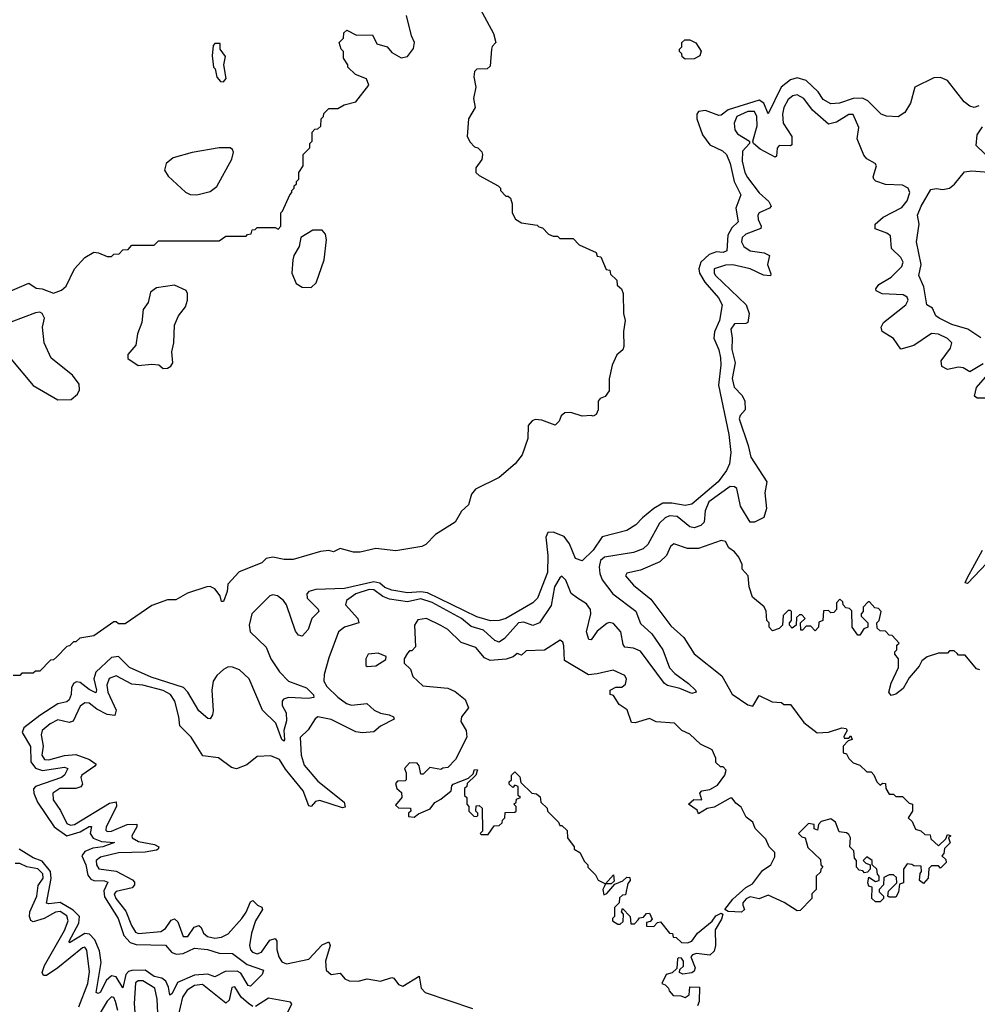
# Model space of a CAD drawing. Extents: x 2604950 to 2749250, y 940531 to 1028284.
# Tile 136 of 220: x 2682655 to 2686929, y 978972 to 983367. Entities that reach past the tile are written whole.
import ezdxf

# ---------------------------------------------------------------- set-up
doc = ezdxf.new("R2010")
doc.units = 0

msp = doc.modelspace()

# ---------------------------------------------------------------- linework, layer by layer
at = {"layer": '0CON05XD'}
for points in [[(2682535, 982122.5), (2682695, 982191.2), (2682728.6, 982168.6), (2682755, 982165.8), (2682805, 982146.7), (2682840.9, 982159.1), (2682861.7, 982178.3), (2682900, 982255), (2682945, 982305.7), (2682985, 982328.8), (2683007, 982327), (2683045, 982310), (2683065, 982310), (2683075, 982320), (2683098.3, 982321.7), (2683115, 982340), (2683138.3, 982341.7), (2683155, 982360), (2683255, 982360), (2683275, 982380), (2683545, 982380), (2683575, 982400), (2683665, 982400), (2683671.7, 982408.3), (2683688.3, 982411.7), (2683691.7, 982428.3), (2683705, 982430), (2683715, 982440), (2683795, 982440), (2683808.3, 982431.7), (2683820, 982445), (2683820, 982505), (2683828.3, 982511.7), (2683860, 982585), (2683870, 982595), (2683870, 982605), (2683880, 982615), (2683880, 982625), (2683890, 982635), (2683890, 982645), (2683900, 982655), (2683900, 982685), (2683920, 982715), (2683920, 982765), (2683950, 982795), (2683950, 982815), (2683960, 982825), (2683960, 982865), (2683971.7, 982878.3), (2683985, 982880), (2683998.3, 982891.7), (2684000, 982925), (2684010, 982935), (2684011.7, 982948.3), (2684035, 982970), (2684075, 982970), (2684103, 982987), (2684155, 983000), (2684213.3, 983075), (2684203.3, 983103.3), (2684153, 983123), (2684120, 983155), (2684120, 983165), (2684100, 983195), (2684100, 983225), (2684090, 983235), (2684080, 983265), (2684100, 983285), (2684101.7, 983308.3), (2684115, 983320), (2684158.3, 983298.3), (2684228.8, 983298.8), (2684249.2, 983259.2), (2684295, 983246.2), (2684315, 983220), (2684357, 983197), (2684385, 983202.5), (2684411.7, 983238.3), (2684416.2, 983265), (2684403.8, 983295), (2684381.2, 983385)], [(2684710, 983415), (2684770, 983305), (2684780, 983265), (2684763, 983247), (2684760, 983235), (2684755, 983160), (2684741.7, 983148.3), (2684695, 983146.7), (2684684, 983135), (2684681.2, 983111.2), (2684690, 983065), (2684680, 983015), (2684687.5, 982975), (2684657.5, 982925), (2684652.5, 982845), (2684665, 982820), (2684685, 982800), (2684700, 982795), (2684717, 982777), (2684720, 982765), (2684716.7, 982743.3), (2684690, 982705), (2684691.2, 982685), (2684705, 982671.2), (2684790, 982625), (2684800, 982615), (2684800, 982605), (2684825, 982580), (2684835, 982580), (2684845, 982570), (2684852.5, 982545), (2684852.5, 982505), (2684867, 982477), (2684895, 982460), (2684965, 982450), (2684971.7, 982441.7), (2684988.3, 982438.3), (2685015, 982410), (2685035, 982400), (2685055, 982400), (2685065, 982390), (2685125, 982390), (2685151.7, 982361.7), (2685228.3, 982328.3), (2685231.7, 982311.7), (2685248.3, 982308.3), (2685271.7, 982251.7), (2685288.3, 982248.3), (2685291.7, 982231.7), (2685320, 982205), (2685321.7, 982181.7), (2685340, 982165), (2685347.5, 982145), (2685350, 982055), (2685357.5, 982025), (2685350, 981975), (2685351.7, 981908.3), (2685346.4, 981893.6), (2685319.3, 981870.7), (2685298.8, 981825), (2685286.4, 981763.6), (2685285, 981710), (2685267.5, 981685), (2685245, 981676.7), (2685236.2, 981665), (2685236.7, 981625), (2685227.5, 981605), (2685215, 981597.5), (2685205, 981600)], [(2683565, 983090), (2683576.7, 983105), (2683566.2, 983165), (2683573, 983203), (2683550, 983235), (2683550, 983260), (2683525, 983260), (2683518.3, 983251.7), (2683513.3, 983205), (2683520, 983155), (2683527, 983147), (2683535, 983110), (2683551.7, 983091.7), (2683565, 983090)], [(2685625, 983190), (2685611.7, 983201.7), (2685610, 983215), (2685600, 983225), (2685600, 983235), (2685610, 983245), (2685610, 983265), (2685623, 983277), (2685645, 983277.5), (2685673, 983263), (2685697, 983227), (2685690, 983205), (2685665, 983192.5), (2685625, 983190)], [(2686935, 982982.2), (2686915, 982975.6), (2686895, 982980.9), (2686869.6, 982999.6), (2686795, 983095.5), (2686765, 983109.6), (2686735, 983107.8), (2686650, 983065), (2686630.8, 982995), (2686605, 982953.3), (2686575, 982933.3), (2686523.3, 982936.7), (2686500, 982945), (2686440.6, 983005), (2686416.4, 983016.4), (2686375, 983015.8), (2686313.6, 982993.6), (2686275, 982991.1), (2686240.6, 983010.6), (2686218.5, 983045), (2686165.3, 983095.3), (2686125, 983107.7), (2686095, 983098.7), (2686053.6, 983065), (2685995, 982946), (2685976.6, 982995), (2685955, 983008.4), (2685817.3, 982965), (2685785, 982940.9), (2685775, 982939.7), (2685715, 982962.1), (2685685, 982956.8), (2685676.8, 982945), (2685676.9, 982925), (2685702.8, 982852.8), (2685735, 982808.4), (2685791.7, 982781.7), (2685810, 982765), (2685826.1, 982725), (2685842.9, 982645), (2685872.9, 982585), (2685850.6, 982525), (2685861.2, 982465), (2685832.8, 982437.2), (2685815.4, 982404.6), (2685811.4, 982335), (2685795, 982328.2), (2685765, 982330.8), (2685731.4, 982318.6), (2685695.4, 982285), (2685686.1, 982255), (2685689.2, 982235), (2685712.1, 982195), (2685774.3, 982125), (2685790, 982095), (2685778.2, 982025), (2685756.1, 981973.9), (2685752.5, 981945), (2685775, 981893.8), (2685782.8, 981857.2), (2685784.6, 981825), (2685773.6, 981736.4), (2685820.4, 981515), (2685828.6, 981435), (2685822.5, 981385), (2685810, 981355), (2685772.1, 981305), (2685655, 981204.4), (2685625, 981198.5), (2685565, 981209.4), (2685525, 981208.8), (2685484.8, 981185.2), (2685435, 981143.3), (2685405, 981112.9), (2685365, 981087.1), (2685255, 981058.6), (2685215, 980998.9), (2685165, 980951.4), (2685135, 980961.9), (2685108.3, 981028.3), (2685085, 981060), (2685035, 981080), (2685011.2, 981078.8), (2685003.3, 981056.7), (2685011.3, 980975), (2685010.1, 980899.9), (2684965.2, 980784.8), (2684945, 980763.6), (2684825, 980694.1), (2684795, 980685.4), (2684755.4, 980684.6), (2684695, 980701.1), (2684475, 980808.4), (2684445, 980813.6), (2684385, 980809.6), (2684315, 980821.3), (2684285, 980833.3), (2684261.9, 980851.9), (2684235, 980858.7), (2684105, 980829), (2683976.2, 980823.8), (2683945.6, 980814.4), (2683935.8, 980804.2), (2683937.1, 980785), (2683986.4, 980736.4), (2683990, 980725), (2683958.1, 980695), (2683941.9, 980645), (2683915, 980615.7), (2683899.3, 980619.3), (2683885, 980638), (2683845.5, 980755), (2683832.5, 980775), (2683805, 980795.9), (2683785, 980800), (2683771.8, 980795), (2683690.8, 980715), (2683678.6, 980665), (2683682.9, 980635), (2683755, 980565.8), (2683775.7, 980515), (2683815, 980455.8), (2683854.7, 980414.7), (2683935, 980384.5), (2683966.1, 980353.9), (2683967.5, 980342.5), (2683942.8, 980337.2), (2683855, 980341.2), (2683832, 980335), (2683825.7, 980325), (2683825.6, 980305.6), (2683843.6, 980273.6), (2683845, 980237.5), (2683834.2, 980195), (2683837.2, 980152.8), (2683835, 980146.7), (2683825, 980154.2), (2683797.4, 980227.4), (2683738.2, 980285), (2683679.2, 980425), (2683636.4, 980465), (2683605, 980477.8), (2683585, 980478.5), (2683565, 980467.5), (2683535, 980440.6), (2683518.5, 980415), (2683512.5, 980375), (2683517.9, 980282.1), (2683515.7, 980264.3), (2683505, 980246.7), (2683495, 980248.8), (2683455, 980282.9), (2683405.7, 980365.7), (2683385.7, 980385.7), (2683242, 980432), (2683145.2, 980475.2), (2683095, 980525.2), (2683065, 980520.2), (2682994.8, 980455), (2682985.6, 980425), (2682998.2, 980375), (2682995, 980363.1), (2682965, 980377.6), (2682925, 980409.2), (2682908.5, 980411.5), (2682895, 980404.6), (2682885.3, 980385), (2682884.7, 980355), (2682875, 980331.8), (2682865, 980322.9), (2682825, 980313.9), (2682745, 980261.5), (2682673.2, 980206.8), (2682665.3, 980185), (2682703.4, 980123.4), (2682704.4, 980055), (2682725, 980026.9), (2682756.5, 980016.5), (2682855, 980030.4), (2682869.4, 980025), (2682855, 979995.6), (2682841.4, 979985), (2682725, 979945.3), (2682716, 979934), (2682717.2, 979915), (2682734.2, 979875), (2682808.2, 979765), (2682865, 979723.7), (2682925, 979741.8), (2682965, 979766.7), (2682975, 979766.5), (2682969.6, 979735), (2682983.4, 979713.4), (2683019.6, 979699.6), (2683077.5, 979695), (2683026.2, 979675), (2682981, 979669), (2682945.2, 979654.8), (2682932.8, 979635), (2682949.6, 979595)], [(2686955, 981830.6), (2686895, 981795.7), (2686865, 981812.5), (2686845, 981815.6), (2686795, 981805.6), (2686769.7, 981819.7), (2686767.1, 981845), (2686808.7, 981901.3), (2686814.4, 981924.4), (2686795, 981943.6), (2686755, 981964), (2686725, 981966.9), (2686645, 981913.3), (2686587, 981897), (2686555, 981944), (2686504, 981975), (2686499.2, 981995), (2686510.6, 982015), (2686610, 982095), (2686620.5, 982115), (2686615, 982128.6), (2686598.3, 982138.3), (2686503.7, 982143.7), (2686477.3, 982157.3), (2686475.8, 982165), (2686488.6, 982185), (2686545, 982218.1), (2686591.9, 982265), (2686598.1, 982285), (2686588.1, 982305), (2686545.6, 982345), (2686541.7, 982401.7), (2686525, 982414.4), (2686473.1, 982433.1), (2686473.1, 982455), (2686509.2, 982485), (2686591.3, 982528.7), (2686615, 982558.6), (2686628.2, 982595), (2686620.8, 982615), (2686595, 982629.1), (2686519.2, 982630.8), (2686475.8, 982645.8), (2686466.2, 982655), (2686464, 982665), (2686478.8, 982715), (2686473.3, 982725), (2686435.7, 982745.7), (2686422.2, 982762.2), (2686393.1, 982835), (2686399.4, 982885), (2686375, 982943.8), (2686355, 982944.4), (2686300.8, 982909.2), (2686265, 982901.3), (2686192.7, 982962.7), (2686155, 983015.6), (2686125, 983031.5), (2686105, 983027.5), (2686085, 983010), (2686065.4, 982975), (2686058.9, 982945), (2686062.9, 982905), (2686100.4, 982845), (2686101.2, 982808.8), (2686095.6, 982804.4), (2686044, 982806), (2686036.2, 982793.8), (2686032.3, 982757.7), (2686026.5, 982753.5), (2685959.1, 982789.1), (2685930, 982815), (2685926.7, 982825), (2685946.3, 982893.7), (2685944.7, 982935), (2685935, 982957.5), (2685905, 982957.4), (2685855.9, 982934.1), (2685844.2, 982905.8), (2685846.5, 982875), (2685857.9, 982857.9), (2685912.5, 982825), (2685912.5, 982815), (2685880.4, 982779.6), (2685879.7, 982735), (2685891.6, 982685), (2685903.2, 982663.2), (2685955, 982593.6), (2685998.2, 982555), (2686008.6, 982535), (2686001.2, 982525), (2685955.8, 982505), (2685948.9, 982495), (2685950.9, 982475), (2685964.5, 982445), (2685962.5, 982435), (2685895, 982410.3), (2685879.6, 982395), (2685876.1, 982375), (2685887.1, 982355), (2685915, 982336), (2685976.8, 982326.8), (2686002, 982315), (2685992.7, 982275), (2686007.1, 982232.9), (2686005, 982224.2), (2685975, 982226.5), (2685915.6, 982255.6), (2685837.3, 982272.7), (2685805, 982271.3), (2685754.5, 982255), (2685754.5, 982235.5), (2685760.9, 982225), (2685896.4, 982095), (2685910.8, 982055), (2685904.4, 982015.6), (2685895, 982010.6), (2685845, 982010), (2685828, 981985), (2685835.3, 981945), (2685833.2, 981895), (2685847.4, 981835), (2685834.2, 981765), (2685843.4, 981726.6), (2685879.2, 981689.2), (2685890.7, 981665), (2685893.3, 981625), (2685870, 981600), (2685866.2, 981585), (2685906.2, 981466.2), (2685917.3, 981415), (2685989.1, 981305), (2685980, 981255), (2685988.2, 981185), (2685975.5, 981144.5), (2685935, 981124), (2685915, 981124), (2685872.1, 981195), (2685856, 981275), (2685845, 981282.7), (2685825, 981283.4), (2685730.8, 981215), (2685714.1, 981175), (2685710.4, 981125), (2685695, 981108.8), (2685665, 981099.6), (2685645, 981102.9), (2685588.9, 981148.9), (2685555, 981152.7), (2685535, 981143.1), (2685510.6, 981119.4), (2685458.9, 981025), (2685437.1, 981005), (2685395, 980989.2), (2685265, 980968.2), (2685246.6, 980953.4), (2685240.3, 980925), (2685243.3, 980895), (2685255, 980867.1), (2685301.5, 980805), (2685405, 980727.1), (2685425, 980672.5), (2685476.3, 980626.3), (2685524.5, 980555), (2685554.6, 980474.6), (2685579.1, 980449.1), (2685640, 980405), (2685671.2, 980375), (2685673.3, 980365), (2685655, 980360), (2685601.5, 980381.5), (2685546.7, 980395), (2685532, 980405), (2685425, 980548.2), (2685395, 980562.5), (2685355, 980565.8), (2685347.8, 980577.8), (2685337.3, 980635), (2685305, 980672), (2685285, 980677.1), (2685275, 980672.5), (2685231.9, 980638.1), (2685205, 980598.8), (2685195, 980601.2), (2685184.6, 980635), (2685204.2, 980715), (2685202.6, 980735), (2685185, 980760.4), (2685143.8, 980785), (2685116, 980806), (2685092.5, 980865), (2685075, 980883.3), (2685065, 980876.2), (2685042.3, 980835), (2685027.2, 980752.7), (2684974.7, 980675.3), (2684945, 980663.1), (2684905, 980677.5), (2684881.4, 980675), (2684819.1, 980605), (2684795, 980589.2), (2684775, 980596.4), (2684725, 980642.8), (2684669.3, 980659.3), (2684626.1, 980695), (2684495, 980766.3), (2684445, 980781.9), (2684385, 980769.1), (2684305, 980780.9), (2684275, 980792.4), (2684235, 980822.7), (2684215, 980823.9), (2684154.4, 980805), (2684112.9, 980775), (2684108.6, 980755), (2684164.3, 980695), (2684168.8, 980675), (2684104, 980656), (2684078, 980635), (2684035, 980518.8), (2684013.3, 980445), (2684012.2, 980415), (2684025, 980391.1), (2684075, 980343.2), (2684113.5, 980315), (2684135, 980307.5), (2684204.4, 980314.4), (2684236.7, 980285), (2684265, 980271.9), (2684303.3, 980265), (2684322.5, 980255), (2684326.7, 980245), (2684265, 980214.5), (2684235, 980189.2), (2684185, 980183.5), (2684155, 980188.5), (2684045, 980242.9), (2683985, 980255.7), (2683973.2, 980246.8), (2683942.4, 980197.6), (2683906.9, 980163.1), (2683911.7, 980085), (2683925, 980039.5), (2683985, 979968.8), (2684103.1, 979875), (2684108.1, 979851.9), (2684095, 979850), (2683995, 979881.5), (2683975, 979878.2), (2683955, 979855.8), (2683945, 979858), (2683920, 979925), (2683880.4, 979975), (2683841.7, 980021.7), (2683815, 980065.5), (2683775, 980080.8), (2683715, 980078), (2683668.7, 980041.3), (2683623.1, 980023.1), (2683600, 980030), (2683542.1, 980072.1), (2683471.7, 980081.7), (2683420.6, 980165), (2683369.4, 980215), (2683365.3, 980255.3), (2683347.1, 980325), (2683328.2, 980355), (2683295, 980373.7), (2683205, 980397.5), (2683155, 980400.8), (2683085, 980438.5), (2683053.9, 980426.1), (2683043.4, 980396.6), (2683048.4, 980365), (2683084.6, 980285), (2683078.7, 980261.3), (2683045, 980265.3), (2682999.2, 980289.2), (2682965, 980316.2), (2682945, 980318.2), (2682925, 980302.9), (2682893.8, 980236.2), (2682875, 980230.9), (2682825, 980241.5), (2682790.5, 980225), (2682754.5, 980195)], [(2686996.2, 982735), (2686923.3, 982805), (2686927.7, 982852.3), (2686951.9, 982888.1)], [(2683445, 982584.5), (2683505, 982600), (2683535, 982621.9), (2683601.2, 982745), (2683608.5, 982775), (2683605, 982787.5), (2683594.5, 982794.5), (2683545.3, 982794.7), (2683425, 982774.6), (2683339.9, 982750.1), (2683307.8, 982725), (2683301.2, 982695), (2683318, 982668), (2683395, 982596.7), (2683416.2, 982586.2), (2683445, 982584.5)], [(2686945, 981947.5), (2686886, 981985), (2686815, 982006.4), (2686758, 982035), (2686742.9, 982045), (2686729.2, 982079.2), (2686703.3, 982095), (2686690.6, 982175), (2686667.1, 982225), (2686678.8, 982275), (2686656.7, 982375), (2686668.6, 982455), (2686661.4, 982495), (2686677.9, 982535), (2686721.2, 982608.8), (2686745, 982613.8), (2686775, 982608.6), (2686805, 982615.7), (2686827.2, 982632.8), (2686872.3, 982687.7), (2686905, 982692), (2686996.2, 982685)], [(2683955, 982172), (2683978.1, 982191.9), (2684013.8, 982295), (2684024.3, 982385), (2684019.5, 982409.5), (2684005, 982427.5), (2683963, 982427), (2683910, 982395), (2683902.5, 982355), (2683878.8, 982315), (2683873.8, 982295), (2683870, 982235), (2683889.3, 982189.3), (2683915, 982173.3), (2683955, 982172)], [(2683295, 981810), (2683315, 981812), (2683329.7, 981820.3), (2683338, 981835), (2683334, 981885), (2683342.9, 981925), (2683345.8, 982004.2), (2683364.2, 982045), (2683394.3, 982085), (2683403.1, 982115), (2683404.3, 982145), (2683397.8, 982157.8), (2683345, 982181.9), (2683265, 982170.8), (2683239.3, 982150.7), (2683227.5, 982105), (2683205.9, 982074.1), (2683200, 982015), (2683180, 981965), (2683172.5, 981915), (2683137, 981873), (2683137.5, 981855), (2683183, 981823), (2683245, 981830), (2683276.2, 981826.2), (2683295, 981810)], [(2682825, 981670), (2682885, 981671.4), (2682912.9, 981695), (2682921.4, 981715), (2682920.3, 981740.3), (2682890.5, 981780.5), (2682795, 981856.7), (2682764.6, 981924.6), (2682756, 981995), (2682765.8, 982035), (2682755, 982056.2), (2682745, 982062), (2682725, 982058.8), (2682615, 982016.2)], [(2682615, 981853.8), (2682714.3, 981734.3), (2682825, 981670)], [(2686987.5, 981677.5), (2686928.3, 981678.3), (2686916.1, 981686.1), (2686925.6, 981725), (2686985.6, 981795)], [(2685205, 981600), (2685165, 981596.7), (2685115, 981613.3), (2685088.3, 981611.7), (2685070.7, 981599.3), (2685062.5, 981575), (2685045, 981557.5), (2684985, 981578.8), (2684955, 981582), (2684942.7, 981577.3), (2684923.8, 981555), (2684923, 981497), (2684896.7, 981425), (2684865.9, 981384.1), (2684795, 981323.3), (2684688.8, 981271.2), (2684670.5, 981249.5), (2684658.3, 981201.7), (2684627, 981173), (2684598, 981125), (2684510.8, 981069.2), (2684467.5, 981025), (2684450, 981015), (2684333, 980997), (2684245, 981006.2), (2684175, 980990), (2684145, 980990), (2684085, 981007.5), (2684055, 980992.5), (2684035, 980997.5), (2683997, 980993), (2683875, 980957.5), (2683835, 980957.5), (2683785, 980967.5), (2683755, 980962.5), (2683735, 980942.5), (2683635, 980902.5), (2683583, 980847), (2683580, 980815), (2683565, 980770), (2683555, 980770), (2683550, 980795), (2683526.4, 980826.4), (2683505, 980837.5), (2683490, 980835), (2683403, 980807), (2683351.7, 980778.3), (2683315, 980777.5), (2683245, 980752.5), (2683125, 980670), (2683095, 980670), (2683085, 980680), (2683075, 980680), (2682985, 980617.5), (2682923, 980607), (2682905, 980590), (2682895, 980590), (2682877, 980573), (2682865, 980570), (2682818.3, 980521.7), (2682805, 980510), (2682791.7, 980508.3), (2682745, 980460), (2682725, 980460), (2682715, 980450), (2682665, 980450), (2682655, 980440), (2682625, 980440)], [(2686838.3, 980538.3), (2686825, 980550), (2686805, 980550), (2686795, 980540), (2686755, 980540), (2686705, 980523.3), (2686681.2, 980505), (2686668.9, 980481.1), (2686625, 980430), (2686598.3, 980381.7), (2686565, 980356.7), (2686545, 980350), (2686533.3, 980365), (2686544.2, 980405.8), (2686576.4, 980476.4), (2686577.5, 980515), (2686560, 980535), (2686560, 980545), (2686570, 980555), (2686570, 980575), (2686580, 980585), (2686548.3, 980618.3), (2686535, 980620), (2686518.3, 980638.3), (2686495, 980640), (2686481.7, 980651.7), (2686480, 980675), (2686490, 980685), (2686500, 980725), (2686488.3, 980738.3), (2686471.7, 980741.7), (2686448.3, 980768.3), (2686441.7, 980768.3), (2686420, 980745), (2686420, 980725), (2686410, 980715), (2686410, 980705), (2686440, 980675), (2686440, 980655), (2686421.7, 980648.3), (2686405, 980620), (2686395, 980620), (2686370, 980655), (2686368.3, 980728.3), (2686358.3, 980738.3), (2686341.7, 980741.7), (2686330, 980755), (2686328.3, 980768.3), (2686315, 980780), (2686300, 980765), (2686300, 980735), (2686288.3, 980721.7), (2686275, 980720), (2686265, 980730), (2686241.7, 980728.3), (2686240, 980685), (2686221.7, 980678.3), (2686220, 980655), (2686205, 980640), (2686185, 980660), (2686165, 980660), (2686148.3, 980641.7), (2686141.7, 980641.7), (2686140, 980675), (2686160, 980695), (2686145, 980710), (2686135, 980710), (2686121.7, 980698.3), (2686120, 980665), (2686101.7, 980651.7), (2686090, 980665), (2686090, 980675), (2686100, 980685), (2686100, 980725), (2686095, 980730), (2686085, 980730), (2686061.7, 980708.3), (2686060, 980665), (2686045, 980650), (2686015, 980640), (2686000, 980655), (2686000, 980675), (2685990, 980685), (2685987, 980727), (2685977, 980747), (2685925, 980790), (2685910, 980835), (2685906.2, 980885), (2685880, 980915), (2685880, 980935), (2685865, 980967.5), (2685845, 980992.5), (2685820, 981010), (2685805, 981037.5), (2685785, 981042.5), (2685685, 981007.5), (2685635, 981006.2), (2685575, 981028), (2685560, 981015), (2685541.2, 980975), (2685512.1, 980947.9), (2685425, 980910), (2685365, 980896), (2685358.8, 980885), (2685395, 980842.5), (2685471.2, 980781.2), (2685561.4, 980661.4), (2685619.1, 980609.1), (2685665, 980536.2), (2685788.6, 980438.6), (2685835, 980356.7), (2685905, 980308.8), (2685926.2, 980303.8), (2685955, 980350), (2686013, 980323), (2686055, 980320), (2686065, 980310), (2686095, 980310), (2686155, 980230), (2686213.6, 980183.6), (2686265, 980186.7), (2686323.9, 980206.1), (2686343, 980203), (2686347.5, 980195), (2686333, 980167), (2686335, 980160), (2686355, 980160), (2686365, 980170), (2686370, 980155), (2686351.7, 980148.3), (2686330, 980125), (2686330, 980095), (2686345, 980090), (2686355, 980070), (2686375, 980050), (2686405, 980040), (2686435, 980010), (2686455, 980010), (2686467, 979997), (2686480, 979965), (2686495, 979950), (2686505, 979960), (2686518.3, 979958.3), (2686520, 979935), (2686535, 979910), (2686555, 979910), (2686565, 979900), (2686595, 979900), (2686605, 979890), (2686625, 979870), (2686640, 979865), (2686640, 979835), (2686620, 979805), (2686638.3, 979788.3), (2686653.6, 979753.6), (2686677, 979747), (2686695, 979730), (2686718.3, 979728.3), (2686721.7, 979711.7), (2686755, 979680), (2686788.3, 979711.7), (2686795, 979730), (2686810, 979725), (2686800, 979715), (2686807, 979693), (2686781.7, 979668.3), (2686780, 979645), (2686770, 979635), (2686788.3, 979618.3), (2686790, 979605), (2686765, 979580), (2686755, 979590), (2686725, 979590), (2686711.7, 979578.3), (2686710, 979535), (2686688.3, 979511.7), (2686670, 979525), (2686673, 979557), (2686680, 979565), (2686678.3, 979588.3), (2686645, 979590), (2686637, 979597), (2686615, 979600), (2686600, 979575), (2686600, 979515), (2686581.7, 979508.3), (2686577, 979473), (2686565, 979450), (2686535, 979450), (2686530, 979455), (2686533, 979477), (2686570, 979515), (2686568.3, 979538.3), (2686555, 979550), (2686535, 979550), (2686511.7, 979538.3), (2686510, 979505), (2686490, 979485), (2686490, 979475), (2686510, 979455), (2686510, 979445), (2686495, 979430), (2686475, 979430), (2686457.5, 979445), (2686460, 979495), (2686445, 979500), (2686440, 979515), (2686445, 979540), (2686475, 979520), (2686490, 979525), (2686490, 979545), (2686483, 979553), (2686480, 979575), (2686460, 979595), (2686460, 979615), (2686435, 979630), (2686420, 979615), (2686431.7, 979601.7), (2686450, 979595), (2686450, 979575), (2686438.3, 979561.7), (2686425, 979560), (2686418.3, 979568.3), (2686401.7, 979571.7), (2686390, 979585), (2686390, 979615), (2686380, 979625), (2686377, 979657), (2686360, 979675), (2686362.5, 979715), (2686355, 979730), (2686345, 979737.5), (2686311.7, 979741.7), (2686296.1, 979786.1), (2686275, 979800), (2686231.7, 979788.3), (2686220, 979775), (2686215, 979750), (2686200, 979755), (2686200, 979775), (2686175, 979780), (2686130, 979735), (2686145, 979720), (2686160, 979715), (2686173, 979673), (2686228.3, 979618.3), (2686230, 979595), (2686240, 979585), (2686230, 979575), (2686228.3, 979561.7), (2686210, 979545), (2686210, 979485), (2686190, 979465), (2686190, 979445), (2686138.3, 979391.7), (2686125, 979390), (2686067, 979427), (2685995, 979460), (2685955, 979442.5), (2685915, 979452.5), (2685897, 979443), (2685882.5, 979425), (2685882.5, 979415), (2685890, 979395), (2685875.7, 979384.3), (2685816.7, 979386.7), (2685802.5, 979395), (2685838.3, 979441.7), (2685895, 979493.3), (2685925, 979510), (2685970.5, 979569.5), (2686006.7, 979595), (2686025, 979630), (2686025, 979650), (2686000, 979675), (2685985, 979710), (2685937, 979757), (2685927.5, 979785), (2685897, 979807), (2685875, 979852.5), (2685850.7, 979870.7), (2685835, 979892.5), (2685825, 979892.5), (2685755, 979852.5), (2685723, 979847), (2685685, 979822.5), (2685678.3, 979838.3), (2685640, 979865), (2685663.6, 979886.4), (2685700, 979885), (2685690, 979915), (2685700, 979925), (2685735, 979931.2), (2685769.5, 979950.5), (2685801.2, 979995), (2685808, 980018), (2685795, 980032.5), (2685783, 980033), (2685761.7, 980051.7), (2685761.7, 980071.7), (2685745, 980107.5), (2685693.8, 980133.8), (2685645, 980177.5), (2685610, 980195), (2685577, 980227), (2685495, 980232.5), (2685465, 980247.5), (2685401.7, 980228.3), (2685385, 980230), (2685366.4, 980286.4), (2685330.7, 980310.7), (2685305, 980350), (2685290, 980355), (2685290, 980375), (2685315, 980387.5), (2685341.7, 980388.3), (2685358.3, 980401.7), (2685363, 980423), (2685355, 980440), (2685303.6, 980463.6), (2685232, 980448), (2685193, 980443), (2685087, 980507), (2685083, 980573), (2685078.3, 980588.3), (2685067, 980597), (2684996.4, 980553.6), (2684915, 980550), (2684895, 980530), (2684875, 980537.5), (2684857, 980523), (2684826.4, 980513.6), (2684755, 980506.2), (2684728.8, 980518.8), (2684690, 980565), (2684625, 980588), (2684566.2, 980645), (2684535, 980663.8), (2684470, 980695), (2684431.7, 980688.3), (2684417.5, 980665), (2684421.7, 980568.3), (2684405, 980550), (2684395, 980550), (2684385, 980540), (2684370, 980515), (2684370, 980495), (2684398.3, 980468.3), (2684410, 980435), (2684453.9, 980393.9), (2684565, 980383.3), (2684598.3, 980368.3), (2684643, 980333), (2684657.5, 980295), (2684626.7, 980255), (2684623.3, 980235), (2684647.5, 980195), (2684650, 980165), (2684600, 980065), (2684565, 980030), (2684543, 980027), (2684535, 980020), (2684485, 980030), (2684455, 980000), (2684445, 980000), (2684437, 980037), (2684428.3, 980048.3), (2684395, 980050), (2684372.5, 980025), (2684380, 980005), (2684380, 979975), (2684375, 979970), (2684341.7, 979968.3), (2684332.5, 979957.5), (2684337.5, 979935), (2684358.3, 979918.3), (2684360, 979895), (2684331.7, 979861.7), (2684345, 979850), (2684398.3, 979848.3), (2684400, 979835), (2684390, 979825), (2684390, 979810), (2684415, 979807.5), (2684435, 979822.5), (2684487.5, 979845), (2684507, 979873), (2684535, 979887.5), (2684580, 979925), (2684583, 979947), (2684590, 979955), (2684658.3, 979981.7), (2684678.3, 980001.7), (2684685, 980020), (2684698.3, 980018.3), (2684690, 979995), (2684651.7, 979958.3), (2684650, 979945), (2684640, 979935), (2684640, 979905), (2684650, 979895), (2684650, 979865), (2684660, 979855), (2684660, 979835), (2684681.7, 979811.7), (2684695, 979810), (2684700, 979815), (2684700, 979825), (2684690, 979835), (2684691.7, 979858.3), (2684705, 979860), (2684718.3, 979848.3), (2684720, 979745), (2684710, 979735), (2684715, 979730), (2684745, 979730), (2684771.7, 979768.3), (2684795, 979770), (2684808.3, 979781.7), (2684810, 979795), (2684820, 979805), (2684821.7, 979828.3), (2684865, 979830), (2684870, 979835), (2684870, 979855), (2684860, 979865), (2684870, 979875), (2684871.7, 979888.3), (2684890, 979895), (2684880, 979905), (2684880, 979945), (2684865, 979950), (2684855, 979940), (2684840, 979955), (2684840, 979965), (2684850, 979975), (2684850, 979995), (2684865, 980010), (2684887, 979987), (2684891.7, 979961.7), (2684940, 979915), (2684961.7, 979911.7), (2684978.3, 979898.3), (2684980, 979875), (2685008.3, 979848.3), (2685010, 979835), (2685060, 979785), (2685065, 979770), (2685075, 979770), (2685098.3, 979748.3), (2685100, 979715), (2685130, 979675), (2685130, 979665), (2685155, 979650), (2685175, 979610), (2685190, 979595), (2685190, 979585), (2685225, 979550), (2685237, 979527), (2685270, 979510), (2685305, 979550), (2685307.5, 979522.5), (2685295, 979510), (2685270, 979510), (2685263, 979497), (2685257.5, 979485), (2685261.7, 979461.7), (2685275, 979467.5), (2685311.7, 979508.3), (2685347, 979523), (2685365, 979540), (2685378.3, 979538.3), (2685380, 979525), (2685368.3, 979511.7), (2685358.3, 979461.7), (2685345, 979460), (2685331.7, 979448.3), (2685330, 979425), (2685310, 979405), (2685310, 979365), (2685300, 979355), (2685300, 979345), (2685325, 979330), (2685335, 979330), (2685348.3, 979341.7), (2685350, 979375), (2685340, 979385), (2685345, 979400), (2685380, 979365), (2685381.7, 979331.7), (2685398.3, 979331.7), (2685415, 979350)], [(2686998.9, 980971.1), (2686885, 980850), (2686874.2, 980854.2), (2686883.1, 980875), (2686951.2, 980998.8)], [(2684205, 980480), (2684245, 980482.5), (2684288.3, 980511.7), (2684290, 980525), (2684255, 980540), (2684210, 980535), (2684200, 980515), (2684200, 980485), (2684205, 980480)], [(2686940, 980465), (2686925, 980470), (2686875, 980530), (2686845, 980530), (2686838.3, 980538.3)], [(2682754.5, 980195), (2682750, 980175), (2682759.7, 980125), (2682753.3, 980085), (2682765, 980065.5), (2682785, 980062.9), (2682855, 980082.4), (2682905, 980087.3), (2682966, 980065), (2682996, 980045), (2682990.8, 980035), (2682931.5, 979995), (2682927.5, 979985), (2682934.4, 979955), (2682927.4, 979942.6), (2682905, 979936), (2682833.8, 979935), (2682802.5, 979915), (2682803.8, 979885), (2682836.9, 979836.9), (2682865, 979780), (2682881.5, 979771.5), (2682899.2, 979775), (2683055, 979869.6), (2683085, 979875.8), (2683087.1, 979855), (2683040, 979765), (2683039.5, 979749.5), (2683045, 979743.8), (2683064.6, 979744.6), (2683135, 979775.3), (2683176.9, 979776.9), (2683177.8, 979765), (2683154.6, 979725), (2683157.3, 979715), (2683185, 979698.4), (2683256.1, 979686.1), (2683275.6, 979675), (2683273.1, 979665), (2683265, 979660.9), (2683215, 979651.9), (2683095, 979648.9), (2683015, 979628.9), (2682996.3, 979613.7), (2682997.1, 979595), (2683007.5, 979577.5), (2683085, 979567.1), (2683157.6, 979527.6), (2683167, 979517), (2683167.8, 979505), (2683157.1, 979492.9), (2683085, 979476.7), (2683077.1, 979465), (2683084.1, 979445), (2683128.5, 979388.5), (2683153.6, 979323.6), (2683171.1, 979295), (2683185, 979288.9), (2683285, 979297.3), (2683305, 979310.9), (2683331.3, 979348.7), (2683345, 979354.4), (2683360.2, 979340.2), (2683385, 979274.4), (2683405, 979274.4), (2683433.7, 979316.3), (2683454.7, 979324.7), (2683465.2, 979315.2), (2683475, 979290.5), (2683493.1, 979275), (2683525, 979267.8), (2683555, 979271.8), (2683585, 979287.5), (2683646.2, 979355), (2683666.2, 979383.8), (2683685, 979430), (2683695, 979436), (2683715.4, 979415.4), (2683735.4, 979405.4), (2683737.8, 979395), (2683707.8, 979345), (2683689.7, 979289.7), (2683680.8, 979235), (2683685, 979216), (2683694.4, 979205), (2683715, 979197.9), (2683734.2, 979205), (2683771.4, 979258.6), (2683795, 979266.5), (2683802.3, 979255), (2683802.3, 979217.7), (2683810.9, 979185), (2683825, 979162.5), (2683845, 979152.5), (2683945, 979173.4), (2684005, 979237.3), (2684035, 979251.4), (2684040.9, 979235), (2684018.9, 979165), (2684022, 979125), (2684045, 979105.4), (2684085, 979111.4), (2684106.5, 979086.5), (2684125, 979077.7), (2684165, 979075.4), (2684206.2, 979086.2), (2684265, 979075.4), (2684315, 979092), (2684325, 979088.8), (2684345, 979060.8), (2684365, 979052.9), (2684437.5, 979097.5), (2684446, 979045), (2684464.5, 979024.5), (2684675, 978953.3)], [(2682949.6, 979595), (2682959.2, 979549.2), (2682971.7, 979531.7), (2682985.2, 979525.2), (2683033.9, 979523.9), (2683047.9, 979517.9), (2683030.7, 979479.3), (2683032.9, 979452.9), (2683094.7, 979355), (2683119.9, 979279.9), (2683147.9, 979247.9), (2683175, 979239.4), (2683305, 979236.9), (2683334.1, 979204.1), (2683355, 979196.1), (2683385, 979199.1), (2683435, 979222.7), (2683493.5, 979216.5), (2683545, 979200.6), (2683605, 979198.8), (2683670.5, 979150.5), (2683742.5, 979125), (2683736.7, 979105), (2683685, 979054.2), (2683675, 979056.2), (2683641.9, 979111.9), (2683625, 979120), (2683571.4, 979118.6), (2683525, 979094.5), (2683495, 979106.5), (2683435, 979102.4), (2683359.5, 979070.5), (2683335, 979020), (2683325, 979013.3), (2683318.9, 979048.9), (2683306.5, 979076.5), (2683288.6, 979088.6), (2683255, 979097.3), (2683215, 979124.7), (2683155, 979123.8), (2683141, 979119), (2683129.2, 979105), (2683115, 979046.2), (2683085.2, 979095.2), (2683065, 979099.6), (2683041.4, 979078.6), (2683015, 979027.1), (2683005, 979021.4), (2682996.7, 979025), (2683018.4, 979158.4), (2683010.7, 979210.7), (2682990.2, 979260.2), (2682966.2, 979286.2), (2682945, 979288.6), (2682877.5, 979247.5), (2682876, 979255), (2682918.4, 979335), (2682921.4, 979365), (2682893.3, 979393.3), (2682835, 979426.7), (2682785, 979420.4), (2682774.6, 979424.6), (2682795.4, 979534.6), (2682792.2, 979565), (2682755, 979611), (2682715, 979626.6), (2682653.1, 979665)], [(2682918.5, 978961.5), (2682958.8, 979065), (2682966.7, 979116.7), (2682954.3, 979214.3), (2682945, 979227.1), (2682935, 979224.3), (2682825, 979135.9), (2682775, 979101.6), (2682761.7, 979101.7), (2682755.4, 979115), (2682766.2, 979145), (2682855, 979302.2), (2682871.3, 979345), (2682865, 979367.9), (2682835, 979387.1), (2682815, 979383.3), (2682764.3, 979355.7), (2682715, 979340), (2682705, 979345.8), (2682697.9, 979365), (2682700.4, 979385), (2682731.3, 979455), (2682737.6, 979502.4), (2682759.1, 979535), (2682757.6, 979555), (2682735, 979576.5), (2682685.9, 979585.9), (2682655, 979600.9), (2682635, 979600.5)], [(2685415, 979350), (2685421.7, 979358.3), (2685438.3, 979361.7), (2685451.7, 979378.3), (2685465, 979380), (2685477.5, 979352.5), (2685468.3, 979341.7), (2685451.7, 979338.3), (2685451.7, 979321.7), (2685485, 979320), (2685501.7, 979338.3), (2685515, 979340), (2685555, 979290), (2685568.3, 979288.3), (2685571.7, 979271.7), (2685585, 979270), (2685608.3, 979248.3), (2685635, 979246.7), (2685655, 979253.8), (2685680.5, 979289.5), (2685746, 979344), (2685762, 979368), (2685785, 979380), (2685792.5, 979375), (2685786.8, 979353.2), (2685758.8, 979305), (2685760, 979235), (2685755, 979210), (2685735, 979192.5), (2685675, 979200), (2685657, 979193), (2685650, 979185), (2685670, 979135), (2685665, 979120), (2685655, 979112.5), (2685615, 979107.5), (2685600, 979115), (2685601.7, 979128.3), (2685617, 979143), (2685617.5, 979165), (2685608.3, 979178.3), (2685595, 979180), (2685590, 979175), (2685588.3, 979131.7), (2685567, 979113), (2685540, 979105), (2685520, 979065), (2685535, 979060), (2685550, 979045), (2685553, 979033), (2685571.7, 979011.7), (2685605, 979010), (2685625, 979002.5), (2685642.5, 979015), (2685645, 979050), (2685688.3, 979048.3), (2685687.5, 978985), (2685680, 978965)], [(2683273.3, 978903.3), (2683268.8, 978995), (2683258, 979045), (2683205, 979077.6), (2683183.3, 979076.7), (2683172.1, 979067.9), (2683165.9, 978975.9), (2683173.2, 978876.8)], [(2683695, 978962.8), (2683675.8, 978975.8), (2683643.8, 979005), (2683615, 979050.8), (2683602.2, 979047.8), (2683589.2, 978990.8), (2683575, 978978.2), (2683470.6, 979060.6), (2683435, 979055.8), (2683401.5, 979035), (2683381.7, 979005), (2683360, 978915)], [(2683093.1, 978945), (2683081.8, 978985), (2683075, 979002.5), (2683065, 979006.5), (2683045, 978986.5), (2682989.7, 978895)], [(2683850.4, 978935), (2683870, 978975), (2683862.7, 978982.7), (2683765, 978999.4), (2683707.5, 978962.5)]]:
    msp.add_lwpolyline(points, dxfattribs=at)

doc.saveas('drawing.dxf')
